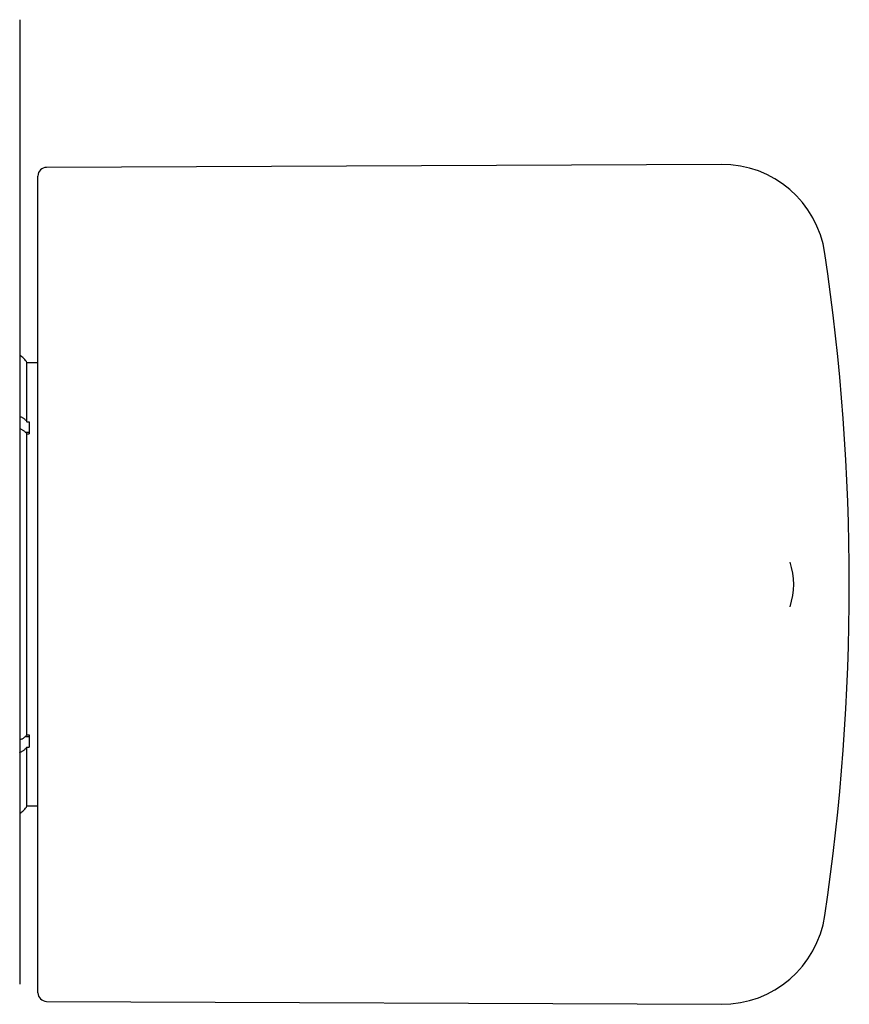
# Model space of a CAD drawing. Header units: millimetres. Extents: x 8 to 709, y 8 to 364.
# Tile 8 of 9: x 404 to 452, y 189 to 245. Entities that reach past the tile are written whole.
import ezdxf

# ---------------------------------------------------------------- set-up
doc = ezdxf.new("R2010")
doc.units = ezdxf.units.MM

msp = doc.modelspace()

# ---------------------------------------------------------------- linework, layer by layer
at = {"color": 7, "linetype": 'Continuous', "lineweight": 30}
for p, q in [((444.535, 236.846), (405.697, 236.677)), ((405.2, 212.675), (405.2, 236.177)), ((405.2, 225.425), (404.57, 225.425)), ((404.57, 222.037), (404.57, 225.425)), ((404.57, 222.037), (404.7, 222.037)), ((404.7, 222.037), (404.7, 221.33)), ((404.479, 221.436), (404.7, 221.436)), ((404.57, 204.02), (404.57, 221.33)), ((404.57, 221.33), (404.7, 221.33)), ((405.2, 189.173), (405.2, 212.675)), ((448.486, 211.387), (448.487, 211.39)), ((404.57, 204.02), (404.7, 204.02)), ((404.7, 204.02), (404.7, 203.313)), ((404.479, 203.914), (404.7, 203.914)), ((404.57, 199.925), (404.57, 203.313)), ((404.57, 203.313), (404.7, 203.313)), ((404.57, 199.925), (405.2, 199.925)), ((405.697, 188.673), (444.535, 188.503))]:
    msp.add_line(p, q, dxfattribs=at)
for centre, radius, start, end in [((405.7, 236.177), 0.5, 90.25, 180), ((444.561, 230.847), 6, 8.4268, 90.25), ((321.9, 212.675), 130, 351.57319, 8.42681), ((403.689, 224.995), 0.98, 26.0258, 61.9303), ((444.7, 212.675), 4, 341.2601, 18.7534), ((403.689, 200.355), 0.98, 298.0783, 333.9742), ((444.561, 194.503), 6, 269.75, 351.5732), ((405.7, 189.173), 0.5, 180, 269.75)]:
    msp.add_arc(centre, radius, start, end, dxfattribs=at)
for points, knots in [([(404.15, 245.175), (404.15, 245.174), (404.15, 245.173), (404.15, 245.161), (404.15, 245.141), (404.15, 245.114), (404.15, 245.079), (404.15, 245.036), (404.15, 244.984), (404.15, 244.924), (404.15, 244.857), (404.15, 244.782), (404.15, 244.701), (404.15, 244.613), (404.15, 244.518), (404.15, 244.416), (404.15, 244.306), (404.15, 244.188), (404.15, 244.061), (404.15, 243.928), (404.15, 243.788), (404.15, 243.643), (404.15, 243.493), (404.15, 243.339), (404.15, 243.179), (404.15, 243.013), (404.15, 242.841), (404.15, 242.661), (404.15, 242.475), (404.15, 242.283), (404.15, 242.086), (404.15, 241.887), (404.15, 241.686), (404.15, 241.483), (404.15, 241.276), (404.15, 241.065), (404.15, 240.85), (404.15, 240.629), (404.15, 240.403), (404.15, 240.175), (404.15, 239.944), (404.15, 239.738), (404.15, 239.557), (404.15, 239.453), (404.15, 239.401)], [0, 0, 0, 0, 0.023833, 0.047686, 0.071546, 0.095399, 0.119232, 0.143757, 0.168304, 0.192857, 0.217404, 0.241929, 0.265762, 0.289615, 0.313475, 0.337328, 0.361161, 0.385686, 0.410233, 0.434787, 0.459334, 0.483859, 0.507691, 0.531543, 0.555401, 0.579253, 0.603085, 0.627609, 0.652155, 0.676708, 0.701254, 0.725778, 0.749607, 0.773457, 0.797313, 0.821163, 0.844993, 0.869514, 0.894058, 0.918608, 0.943152, 0.967673, 0.983837, 1, 1, 1, 1]), ([(404.15, 239.401), (404.15, 238.979), (404.15, 238.133), (404.15, 236.862), (404.15, 235.59), (404.15, 234.317), (404.15, 233.043), (404.15, 231.767), (404.15, 230.49), (404.15, 229.213), (404.15, 227.934), (404.15, 226.654), (404.15, 225.373), (404.15, 224.092), (404.15, 222.809), (404.15, 221.526), (404.15, 220.238), (404.15, 218.944), (404.15, 217.645), (404.15, 216.346), (404.15, 215.046), (404.15, 214.011), (404.15, 213.238), (404.15, 212.73), (404.15, 212.221), (404.15, 211.713), (404.15, 211.205), (404.15, 210.698), (404.15, 210.192), (404.15, 209.688), (404.15, 209.184), (404.15, 208.703), (404.15, 208.245), (404.15, 207.809), (404.15, 207.374), (404.15, 206.941), (404.15, 206.511), (404.15, 206.074), (404.15, 205.63), (404.15, 205.179), (404.15, 204.732), (404.15, 204.288), (404.15, 203.845), (404.15, 203.406), (404.15, 202.971), (404.15, 202.54), (404.15, 202.114), (404.15, 201.694), (404.15, 201.278), (404.15, 200.856), (404.15, 200.431), (404.15, 200.001), (404.15, 199.578), (404.15, 199.162), (404.15, 198.753), (404.15, 198.351), (404.15, 197.956), (404.15, 197.568), (404.15, 197.188), (404.15, 196.816), (404.15, 196.451), (404.15, 196.094), (404.15, 195.746), (404.15, 195.42), (404.15, 195.115), (404.15, 194.83), (404.15, 194.552), (404.15, 194.281), (404.15, 194.016), (404.15, 193.747), (404.15, 193.474), (404.15, 193.198), (404.15, 192.932), (404.15, 192.675), (404.15, 192.429), (404.15, 192.192), (404.15, 191.965), (404.15, 191.748), (404.15, 191.541), (404.15, 191.353), (404.15, 191.182), (404.15, 191.027), (404.15, 190.88), (404.15, 190.742), (404.15, 190.611), (404.15, 190.486), (404.15, 190.367), (404.15, 190.256), (404.15, 190.153), (404.15, 190.06), (404.15, 189.977), (404.15, 189.902), (404.15, 189.838), (404.15, 189.783), (404.15, 189.738), (404.15, 189.702), (404.15, 189.678), (404.15, 189.663), (404.15, 189.662), (404.15, 189.662)], [0, 0, 0, 0, 0.020432, 0.040865, 0.061298, 0.081731, 0.102164, 0.122596, 0.143029, 0.163462, 0.183895, 0.204327, 0.22476, 0.245192, 0.265626, 0.286059, 0.306491, 0.327137, 0.347784, 0.368431, 0.389078, 0.409725, 0.417786, 0.42585, 0.433916, 0.44198, 0.450042, 0.458103, 0.466167, 0.474232, 0.482296, 0.490357, 0.497419, 0.504483, 0.511549, 0.518615, 0.525679, 0.532741, 0.540266, 0.547793, 0.555321, 0.562846, 0.570424, 0.578004, 0.585584, 0.593162, 0.600714, 0.608267, 0.61582, 0.623372, 0.631471, 0.639573, 0.647674, 0.655774, 0.663839, 0.671906, 0.679975, 0.688043, 0.696108, 0.704173, 0.712241, 0.72031, 0.728378, 0.736444, 0.743511, 0.750582, 0.757654, 0.764725, 0.771796, 0.778864, 0.786922, 0.794983, 0.803044, 0.811105, 0.819163, 0.827222, 0.835283, 0.843345, 0.851406, 0.859464, 0.866524, 0.873586, 0.88065, 0.887714, 0.894776, 0.901836, 0.90936, 0.916885, 0.924411, 0.931935, 0.93951, 0.947087, 0.954664, 0.962239, 0.97003, 0.977823, 0.985616, 0.993407, 1, 1, 1, 1]), ([(404.15, 222.344), (404.154, 222.343), (404.184, 222.332), (404.235, 222.309), (404.302, 222.275), (404.364, 222.237), (404.421, 222.195), (404.474, 222.149), (404.525, 222.097), (404.554, 222.059), (404.57, 222.037)], [0, 0, 0, 0, 0.025672, 0.160325, 0.294499, 0.428714, 0.563407, 0.698101, 0.832316, 1, 1, 1, 1]), ([(404.15, 221.637), (404.154, 221.636), (404.184, 221.625), (404.235, 221.602), (404.302, 221.568), (404.364, 221.53), (404.421, 221.488), (404.474, 221.442), (404.525, 221.39), (404.554, 221.351), (404.57, 221.33)], [0, 0, 0, 0, 0.025672, 0.160325, 0.294499, 0.428714, 0.563407, 0.698101, 0.832316, 1, 1, 1, 1]), ([(404.57, 204.02), (404.557, 204.002), (404.531, 203.968), (404.486, 203.919), (404.435, 203.873), (404.378, 203.83), (404.317, 203.791), (404.251, 203.755), (404.195, 203.729), (404.16, 203.716), (404.15, 203.713)], [0, 0, 0, 0, 0.134343, 0.269165, 0.403987, 0.538329, 0.672675, 0.807502, 0.942328, 1, 1, 1, 1]), ([(404.15, 203.005), (404.154, 203.007), (404.183, 203.017), (404.234, 203.04), (404.301, 203.074), (404.363, 203.112), (404.42, 203.154), (404.473, 203.2), (404.525, 203.252), (404.554, 203.291), (404.57, 203.313)], [0, 0, 0, 0, 0.02196, 0.15828, 0.294599, 0.427113, 0.559628, 0.695987, 0.832346, 1, 1, 1, 1])]:
    msp.add_open_spline(points, degree=3, knots=knots, dxfattribs=at)

doc.saveas('drawing.dxf')
